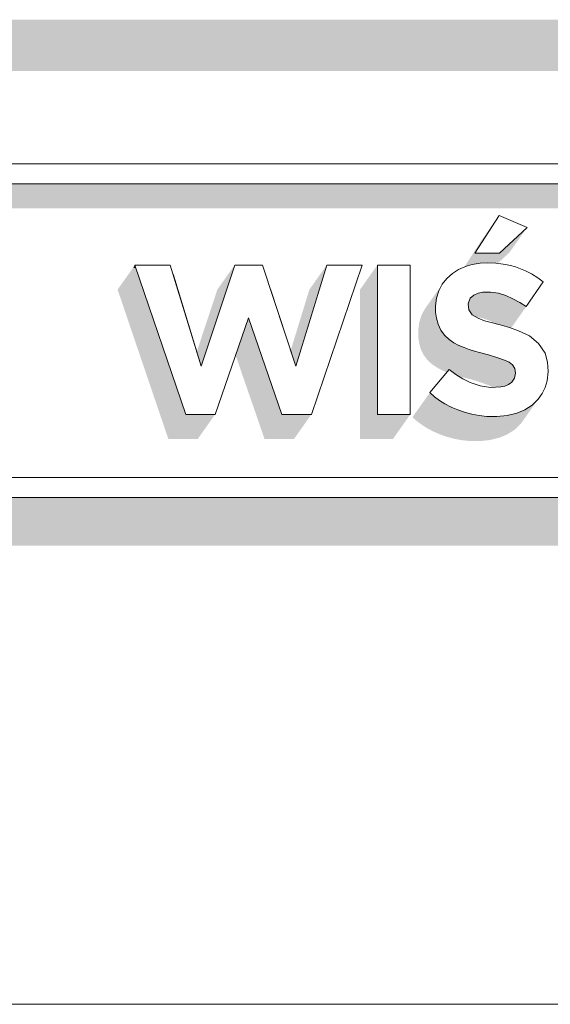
# Model space of a CAD drawing. Header units: millimetres. Extents: x 11 to 55443, y -2 to 19464.
# Tile 46 of 135: x 23448 to 23521, y 10854 to 10990. Entities that reach past the tile are written whole.
import ezdxf

# ---------------------------------------------------------------- set-up
doc = ezdxf.new("R2010")
doc.units = ezdxf.units.MM
doc.header["$MEASUREMENT"] = 0
doc.linetypes.add('Wipeout_Contour', pattern=[1000, 0, -1000])
doc.layers.add('Nowe_A__SCIANY', color=7, linetype='Continuous')
doc.layers.add('Nowe_Drzwi Archicad', color=7, linetype='Continuous')
doc.layers.add('Nowe_A__SCIANY_Nr_pióra__87', color=7, linetype='Continuous', lineweight=13)
doc.layers.add('Nowe_Drzwi Archicad_Nr_pióra__101', color=252, linetype='Continuous', lineweight=5)

# ---------------------------------------------------------------- blocks, each defined once
blk = doc.blocks.new('ElemPrzekroju_3_1', base_point=(7287.15, 10853.98))
at = {"color": 254, "linetype": 'Wipeout_Contour', "lineweight": 0, "ltscale": 203077.739952}
blk.add_wipeout([(20639.99, 10989.98), (20639.99, 10969.98), (23369.99, 10969.98), (23369.99, 10970.08), (23669.99, 10970.08), (23669.99, 10969.98), (23849.99, 10969.98), (23849.99, 10989.98)], dxfattribs=at).dxf.layer = 'Nowe_Drzwi Archicad'
at = {"color": 254, "linetype": 'Wipeout_Contour', "lineweight": 0, "ltscale": 202919.949221}
blk.add_wipeout([(20639.99, 10969.98), (20639.99, 10853.98), (23849.99, 10853.98), (23849.99, 10969.98), (23669.99, 10969.98), (23669.99, 10923.98), (23369.99, 10923.98), (23369.99, 10969.98)], dxfattribs=at).dxf.layer = 'Nowe_Drzwi Archicad'
at = {"color": 254, "linetype": 'Wipeout_Contour', "lineweight": 0, "ltscale": 77719.702161}
blk.add_wipeout([(23667.22, 10967.32), (23369.99, 10970.08), (23372.76, 10967.32)], dxfattribs=at).dxf.layer = 'Nowe_Drzwi Archicad'
at = {"color": 254, "linetype": 'Wipeout_Contour', "lineweight": 0, "ltscale": 77823.972078}
blk.add_wipeout([(23514.01, 10957.73), (23513.92, 10962.94), (23510.58, 10957.73)], dxfattribs=at).dxf.layer = 'Nowe_Drzwi Archicad'
at = {"color": 254, "linetype": 'Wipeout_Contour', "lineweight": 0, "ltscale": 77818.29477}
blk.add_wipeout([(23512.76, 10952.36), (23513.83, 10952.21), (23513.48, 10956.35)], dxfattribs=at).dxf.layer = 'Nowe_Drzwi Archicad'
at = {"color": 254, "linetype": 'Wipeout_Contour', "lineweight": 0, "ltscale": 77776.912074}
blk.add_wipeout([(23501.67, 10935.46), (23501.67, 10956.1), (23497.13, 10956.1)], dxfattribs=at).dxf.layer = 'Nowe_Drzwi Archicad'
at = {"color": 254, "linetype": 'Wipeout_Contour', "lineweight": 0, "ltscale": 77804.496557}
blk.add_wipeout([(23507.48, 10954.93), (23506.72, 10954.25), (23509.96, 10951.51)], dxfattribs=at).dxf.layer = 'Nowe_Drzwi Archicad'
at = {"color": 254, "linetype": 'Wipeout_Contour', "lineweight": 0, "ltscale": 77826.240496}
blk.add_wipeout([(23515.84, 10951.43), (23516.78, 10950.92), (23517.57, 10955.3)], dxfattribs=at).dxf.layer = 'Nowe_Drzwi Archicad'
at = {"color": 254, "linetype": 'Wipeout_Contour', "lineweight": 0, "ltscale": 77807.390119}
blk.add_wipeout([(23512.45, 10943.71), (23513.64, 10943.34), (23514.1, 10947.84)], dxfattribs=at).dxf.layer = 'Nowe_Drzwi Archicad'
at = {"color": 254, "linetype": 'Wipeout_Contour', "lineweight": 0, "ltscale": 77687.728782}
blk.add_wipeout([(23470.67, 10935.46), (23474.72, 10935.46), (23472.82, 10942.12)], dxfattribs=at).dxf.layer = 'Nowe_Drzwi Archicad'
at = {"color": 254, "linetype": 'Wipeout_Contour', "lineweight": 0, "ltscale": 77723.688886}
blk.add_wipeout([(23483.95, 10935.46), (23488.01, 10935.46), (23485.86, 10942.12)], dxfattribs=at).dxf.layer = 'Nowe_Drzwi Archicad'
at = {"color": 254, "linetype": 'Wipeout_Contour', "lineweight": 0, "ltscale": 77779.887297}
blk.add_wipeout([(23505.72, 10937.39), (23507.06, 10941.68), (23505.02, 10937.9)], dxfattribs=at).dxf.layer = 'Nowe_Drzwi Archicad'
at = {"color": 254, "linetype": 'Wipeout_Contour', "lineweight": 0, "ltscale": 77788.327996}
blk.add_wipeout([(23508.23, 10936.08), (23509.96, 10939.86), (23508.94, 10940.38)], dxfattribs=at).dxf.layer = 'Nowe_Drzwi Archicad'
at = {"color": 254, "linetype": 'Wipeout_Contour', "lineweight": 0, "ltscale": 77795.407811}
blk.add_wipeout([(23512.24, 10935.19), (23512.75, 10939.19), (23511.33, 10939.39)], dxfattribs=at).dxf.layer = 'Nowe_Drzwi Archicad'
at = {"color": 254, "linetype": 'Wipeout_Contour', "lineweight": 0, "ltscale": 77799.475919}
blk.add_wipeout([(23514.19, 10939.25), (23513.64, 10935.17), (23515.03, 10935.32)], dxfattribs=at).dxf.layer = 'Nowe_Drzwi Archicad'
at = {"color": 254, "linetype": 'Wipeout_Contour', "lineweight": 0, "ltscale": 77937.52671}
blk.add_wipeout([(23667.22, 10926.75), (23372.76, 10926.75), (23669.99, 10923.98)], dxfattribs=at).dxf.layer = 'Nowe_Drzwi Archicad'
at = {"color": 254, "linetype": 'Wipeout_Contour', "lineweight": 0, "ltscale": 77989.783528}
blk.add_wipeout([(23669.99, 10970.08), (23369.99, 10970.08), (23667.22, 10967.32)], dxfattribs=at).dxf.layer = 'Nowe_Drzwi Archicad'
at = {"color": 254, "linetype": 'Wipeout_Contour', "lineweight": 0, "ltscale": 77833.149012}
blk.add_wipeout([(23513.92, 10962.94), (23514.01, 10957.73), (23517.79, 10961.26)], dxfattribs=at).dxf.layer = 'Nowe_Drzwi Archicad'
at = {"color": 254, "linetype": 'Wipeout_Contour', "lineweight": 0, "ltscale": 77815.437753}
blk.add_wipeout([(23511.68, 10952.35), (23512.76, 10952.36), (23512.39, 10956.4)], dxfattribs=at).dxf.layer = 'Nowe_Drzwi Archicad'
at = {"color": 254, "linetype": 'Wipeout_Contour', "lineweight": 0, "ltscale": 77693.634008}
blk.add_wipeout([(23463.66, 10956.1), (23472.82, 10942.12), (23468.53, 10956.1)], dxfattribs=at).dxf.layer = 'Nowe_Drzwi Archicad'
at = {"color": 254, "linetype": 'Wipeout_Contour', "lineweight": 0, "ltscale": 77764.566891}
blk.add_wipeout([(23497.13, 10935.46), (23501.67, 10935.46), (23497.13, 10956.1)], dxfattribs=at).dxf.layer = 'Nowe_Drzwi Archicad'
at = {"color": 254, "linetype": 'Wipeout_Contour', "lineweight": 0, "ltscale": 77827.823319}
blk.add_wipeout([(23515.84, 10951.43), (23516.89, 10955.59), (23516.2, 10955.83)], dxfattribs=at).dxf.layer = 'Nowe_Drzwi Archicad'
at = {"color": 254, "linetype": 'Wipeout_Contour', "lineweight": 0, "ltscale": 77809.489577}
blk.add_wipeout([(23512.45, 10943.71), (23514.1, 10947.84), (23512.82, 10948.17)], dxfattribs=at).dxf.layer = 'Nowe_Drzwi Archicad'
at = {"color": 254, "linetype": 'Wipeout_Contour', "lineweight": 0, "ltscale": 77779.22394}
blk.add_wipeout([(23507.06, 10941.68), (23504.37, 10938.47), (23505.02, 10937.9)], dxfattribs=at).dxf.layer = 'Nowe_Drzwi Archicad'
at = {"color": 254, "linetype": 'Wipeout_Contour', "lineweight": 0, "ltscale": 77790.006802}
blk.add_wipeout([(23510.17, 10935.49), (23511.2, 10935.3), (23511.33, 10939.39)], dxfattribs=at).dxf.layer = 'Nowe_Drzwi Archicad'
at = {"color": 254, "linetype": 'Wipeout_Contour', "lineweight": 0, "ltscale": 77799.237437}
blk.add_wipeout([(23514.19, 10939.25), (23512.75, 10939.19), (23513.64, 10935.17)], dxfattribs=at).dxf.layer = 'Nowe_Drzwi Archicad'
at = {"color": 254, "linetype": 'Wipeout_Contour', "lineweight": 0, "ltscale": 77667.266706}
blk.add_wipeout([(23372.76, 10926.75), (23369.99, 10923.98), (23669.99, 10923.98)], dxfattribs=at).dxf.layer = 'Nowe_Drzwi Archicad'
at = {"layer": 'Nowe_Drzwi Archicad', "linetype": 'Continuous', "lineweight": 0, "true_color": 0x000000}
blk.add_hatch(color=18, dxfattribs=at).paths.add_polyline_path([(23849.99, 10989.98), (20639.99, 10989.98), (20639.99, 10982.91), (23714.99, 10982.91), (23714.99, 10969.98), (23849.99, 10969.98)])
at = {"layer": 'Nowe_Drzwi Archicad_Nr_pióra__101', "color": 252, "linetype": 'Continuous', "lineweight": 5}
for p, q in [((23669.99, 10970.08), (23369.99, 10970.08)), ((23369.99, 10923.98), (23669.99, 10923.98))]:
    blk.add_line(p, q, dxfattribs=at)
at = {"color": 254, "linetype": 'Wipeout_Contour', "lineweight": 0, "ltscale": 77819.46105}
blk.add_wipeout([(23512.76, 10952.36), (23513.48, 10956.35), (23512.39, 10956.4)], dxfattribs=at).dxf.layer = 'Nowe_Drzwi Archicad'
at = {"color": 254, "linetype": 'Wipeout_Contour', "lineweight": 0, "ltscale": 77701.657198}
blk.add_wipeout([(23472.82, 10942.12), (23474.72, 10935.46), (23479.34, 10948.82)], dxfattribs=at).dxf.layer = 'Nowe_Drzwi Archicad'
at = {"color": 254, "linetype": 'Wipeout_Contour', "lineweight": 0, "ltscale": 77804.43909}
blk.add_wipeout([(23511.25, 10944.01), (23512.45, 10943.71), (23512.82, 10948.17)], dxfattribs=at).dxf.layer = 'Nowe_Drzwi Archicad'
at = {"color": 254, "linetype": 'Wipeout_Contour', "lineweight": 0, "ltscale": 77782.984238}
blk.add_wipeout([(23506.45, 10936.93), (23507.32, 10936.47), (23508.94, 10940.38)], dxfattribs=at).dxf.layer = 'Nowe_Drzwi Archicad'
at = {"color": 254, "linetype": 'Wipeout_Contour', "lineweight": 0, "ltscale": 77795.575503}
blk.add_wipeout([(23512.75, 10939.19), (23512.24, 10935.19), (23513.64, 10935.17)], dxfattribs=at).dxf.layer = 'Nowe_Drzwi Archicad'
at = {"color": 254, "linetype": 'Wipeout_Contour', "lineweight": 0, "ltscale": 77820.894938}
blk.add_wipeout([(23514.83, 10956.18), (23513.83, 10952.21), (23514.86, 10951.88)], dxfattribs=at).dxf.layer = 'Nowe_Drzwi Archicad'
at = {"color": 254, "linetype": 'Wipeout_Contour', "lineweight": 0, "ltscale": 77686.352313}
blk.add_wipeout([(23463.66, 10956.1), (23470.67, 10935.46), (23472.82, 10942.12)], dxfattribs=at).dxf.layer = 'Nowe_Drzwi Archicad'
at = {"color": 254, "linetype": 'Wipeout_Contour', "lineweight": 0, "ltscale": 77721.466984}
blk.add_wipeout([(23479.34, 10948.82), (23483.95, 10935.46), (23485.86, 10942.12)], dxfattribs=at).dxf.layer = 'Nowe_Drzwi Archicad'
at = {"color": 254, "linetype": 'Wipeout_Contour', "lineweight": 0, "ltscale": 77804.689694}
blk.add_wipeout([(23511.03, 10948.76), (23510.52, 10944.21), (23511.9, 10948.41)], dxfattribs=at).dxf.layer = 'Nowe_Drzwi Archicad'
at = {"color": 254, "linetype": 'Wipeout_Contour', "lineweight": 0, "ltscale": 77784.036071}
blk.add_wipeout([(23507.32, 10936.47), (23508.23, 10936.08), (23508.94, 10940.38)], dxfattribs=at).dxf.layer = 'Nowe_Drzwi Archicad'
at = {"color": 254, "linetype": 'Wipeout_Contour', "lineweight": 0, "ltscale": 77802.40331}
blk.add_wipeout([(23514.73, 10939.37), (23514.19, 10939.25), (23515.03, 10935.32)], dxfattribs=at).dxf.layer = 'Nowe_Drzwi Archicad'
at = {"color": 254, "linetype": 'Wipeout_Contour', "lineweight": 0, "ltscale": 77823.076867}
blk.add_wipeout([(23514.15, 10956.28), (23513.83, 10952.21), (23514.83, 10956.18)], dxfattribs=at).dxf.layer = 'Nowe_Drzwi Archicad'
at = {"color": 254, "linetype": 'Wipeout_Contour', "lineweight": 0, "ltscale": 77712.44928}
blk.add_wipeout([(23477.43, 10956.1), (23472.82, 10942.12), (23479.34, 10948.82)], dxfattribs=at).dxf.layer = 'Nowe_Drzwi Archicad'
at = {"color": 254, "linetype": 'Wipeout_Contour', "lineweight": 0, "ltscale": 77742.780441}
blk.add_wipeout([(23488.01, 10935.46), (23495.01, 10956.1), (23485.86, 10942.12)], dxfattribs=at).dxf.layer = 'Nowe_Drzwi Archicad'
at = {"color": 254, "linetype": 'Wipeout_Contour', "lineweight": 0, "ltscale": 77802.371471}
blk.add_wipeout([(23511.25, 10944.01), (23511.9, 10948.41), (23510.52, 10944.21)], dxfattribs=at).dxf.layer = 'Nowe_Drzwi Archicad'
at = {"color": 254, "linetype": 'Wipeout_Contour', "lineweight": 0, "ltscale": 77785.550632}
blk.add_wipeout([(23508.94, 10940.38), (23507.97, 10940.98), (23506.45, 10936.93)], dxfattribs=at).dxf.layer = 'Nowe_Drzwi Archicad'
at = {"color": 254, "linetype": 'Wipeout_Contour', "lineweight": 0, "ltscale": 77802.925614}
blk.add_wipeout([(23514.73, 10939.37), (23515.03, 10935.32), (23516.39, 10935.65)], dxfattribs=at).dxf.layer = 'Nowe_Drzwi Archicad'
at = {"color": 254, "linetype": 'Wipeout_Contour', "lineweight": 0, "ltscale": 77821.744666}
blk.add_wipeout([(23514.15, 10956.28), (23513.48, 10956.35), (23513.83, 10952.21)], dxfattribs=at).dxf.layer = 'Nowe_Drzwi Archicad'
at = {"color": 254, "linetype": 'Wipeout_Contour', "lineweight": 0, "ltscale": 77704.184242}
blk.add_wipeout([(23468.9, 10954.88), (23472.82, 10942.12), (23476.64, 10953.7)], dxfattribs=at).dxf.layer = 'Nowe_Drzwi Archicad'
at = {"color": 254, "linetype": 'Wipeout_Contour', "lineweight": 0, "ltscale": 77728.105783}
blk.add_wipeout([(23479.34, 10948.82), (23485.86, 10942.12), (23481.25, 10956.1)], dxfattribs=at).dxf.layer = 'Nowe_Drzwi Archicad'
at = {"color": 254, "linetype": 'Wipeout_Contour', "lineweight": 0, "ltscale": 77825.92861}
blk.add_wipeout([(23514.86, 10951.88), (23516.2, 10955.83), (23515.49, 10956.03)], dxfattribs=at).dxf.layer = 'Nowe_Drzwi Archicad'
at = {"color": 254, "linetype": 'Wipeout_Contour', "lineweight": 0, "ltscale": 77806.610244}
blk.add_wipeout([(23511.9, 10948.41), (23511.25, 10944.01), (23512.82, 10948.17)], dxfattribs=at).dxf.layer = 'Nowe_Drzwi Archicad'
at = {"color": 254, "linetype": 'Wipeout_Contour', "lineweight": 0, "ltscale": 77781.319711}
blk.add_wipeout([(23506.45, 10936.93), (23507.97, 10940.98), (23505.72, 10937.39)], dxfattribs=at).dxf.layer = 'Nowe_Drzwi Archicad'
at = {"color": 254, "linetype": 'Wipeout_Contour', "lineweight": 0, "ltscale": 77787.400216}
blk.add_wipeout([(23509.16, 10935.76), (23510.17, 10935.49), (23509.96, 10939.86)], dxfattribs=at).dxf.layer = 'Nowe_Drzwi Archicad'
at = {"color": 254, "linetype": 'Wipeout_Contour', "lineweight": 0, "ltscale": 77805.164043}
blk.add_wipeout([(23515.24, 10939.59), (23514.73, 10939.37), (23516.39, 10935.65)], dxfattribs=at).dxf.layer = 'Nowe_Drzwi Archicad'
at = {"color": 254, "linetype": 'Wipeout_Contour', "lineweight": 0, "ltscale": 77825.225008}
blk.add_wipeout([(23514.86, 10951.88), (23515.49, 10956.03), (23514.83, 10956.18)], dxfattribs=at).dxf.layer = 'Nowe_Drzwi Archicad'
at = {"color": 254, "linetype": 'Wipeout_Contour', "lineweight": 0, "ltscale": 77726.404074}
blk.add_wipeout([(23479.34, 10948.82), (23481.25, 10956.1), (23477.43, 10956.1)], dxfattribs=at).dxf.layer = 'Nowe_Drzwi Archicad'
at = {"color": 254, "linetype": 'Wipeout_Contour', "lineweight": 0, "ltscale": 77753.503383}
blk.add_wipeout([(23485.86, 10942.12), (23495.01, 10956.1), (23490.14, 10956.1)], dxfattribs=at).dxf.layer = 'Nowe_Drzwi Archicad'
at = {"color": 254, "linetype": 'Wipeout_Contour', "lineweight": 0, "ltscale": 77828.049372}
blk.add_wipeout([(23516.78, 10950.92), (23517.68, 10950.35), (23518.43, 10954.86)], dxfattribs=at).dxf.layer = 'Nowe_Drzwi Archicad'
at = {"color": 254, "linetype": 'Wipeout_Contour', "lineweight": 0, "ltscale": 77800.560279}
blk.add_wipeout([(23509.81, 10944.44), (23510.52, 10944.21), (23511.03, 10948.76)], dxfattribs=at).dxf.layer = 'Nowe_Drzwi Archicad'
at = {"color": 254, "linetype": 'Wipeout_Contour', "lineweight": 0, "ltscale": 77783.93856}
blk.add_wipeout([(23507.06, 10941.68), (23505.72, 10937.39), (23507.97, 10940.98)], dxfattribs=at).dxf.layer = 'Nowe_Drzwi Archicad'
at = {"color": 254, "linetype": 'Wipeout_Contour', "lineweight": 0, "ltscale": 77791.826827}
blk.add_wipeout([(23509.96, 10939.86), (23510.17, 10935.49), (23511.33, 10939.39)], dxfattribs=at).dxf.layer = 'Nowe_Drzwi Archicad'
at = {"color": 254, "linetype": 'Wipeout_Contour', "lineweight": 0, "ltscale": 77806.17433}
blk.add_wipeout([(23515.24, 10939.59), (23516.39, 10935.65), (23515.69, 10939.9)], dxfattribs=at).dxf.layer = 'Nowe_Drzwi Archicad'
at = {"color": 254, "linetype": 'Wipeout_Contour', "lineweight": 0, "ltscale": 77832.129269}
blk.add_wipeout([(23519.26, 10954.35), (23518.43, 10954.86), (23517.68, 10950.35)], dxfattribs=at).dxf.layer = 'Nowe_Drzwi Archicad'
at = {"color": 254, "linetype": 'Wipeout_Contour', "lineweight": 0, "ltscale": 77737.525001}
blk.add_wipeout([(23485.86, 10942.12), (23488.83, 10951.82), (23482.33, 10952.82)], dxfattribs=at).dxf.layer = 'Nowe_Drzwi Archicad'
at = {"color": 254, "linetype": 'Wipeout_Contour', "lineweight": 0, "ltscale": 77795.567827}
blk.add_wipeout([(23509.76, 10949.92), (23506.41, 10946.4), (23507.06, 10945.8)], dxfattribs=at).dxf.layer = 'Nowe_Drzwi Archicad'
at = {"color": 254, "linetype": 'Wipeout_Contour', "lineweight": 0, "ltscale": 77786.127424}
blk.add_wipeout([(23509.96, 10939.86), (23508.23, 10936.08), (23509.16, 10935.76)], dxfattribs=at).dxf.layer = 'Nowe_Drzwi Archicad'
at = {"color": 254, "linetype": 'Wipeout_Contour', "lineweight": 0, "ltscale": 77806.405254}
blk.add_wipeout([(23515.69, 10939.9), (23516.39, 10935.65), (23517.49, 10936.11)], dxfattribs=at).dxf.layer = 'Nowe_Drzwi Archicad'
at = {"color": 254, "linetype": 'Wipeout_Contour', "lineweight": 0, "ltscale": 77792.440547}
blk.add_wipeout([(23511.2, 10935.3), (23512.24, 10935.19), (23511.33, 10939.39)], dxfattribs=at).dxf.layer = 'Nowe_Drzwi Archicad'
at = {"color": 254, "linetype": 'Wipeout_Contour', "lineweight": 0, "ltscale": 77828.595825}
blk.add_wipeout([(23516.89, 10955.59), (23515.84, 10951.43), (23517.57, 10955.3)], dxfattribs=at).dxf.layer = 'Nowe_Drzwi Archicad'
at = {"color": 254, "linetype": 'Wipeout_Contour', "lineweight": 0, "ltscale": 77799.672484}
blk.add_wipeout([(23509.1, 10944.69), (23509.81, 10944.44), (23511.03, 10948.76)], dxfattribs=at).dxf.layer = 'Nowe_Drzwi Archicad'
at = {"color": 254, "linetype": 'Wipeout_Contour', "lineweight": 0, "ltscale": 77808.573386}
blk.add_wipeout([(23517.49, 10936.11), (23518.49, 10936.76), (23515.69, 10939.9)], dxfattribs=at).dxf.layer = 'Nowe_Drzwi Archicad'
at = {"color": 254, "linetype": 'Wipeout_Contour', "lineweight": 0, "ltscale": 77832.938952}
blk.add_wipeout([(23517.68, 10950.35), (23520.04, 10953.77), (23519.26, 10954.35)], dxfattribs=at).dxf.layer = 'Nowe_Drzwi Archicad'
at = {"color": 254, "linetype": 'Wipeout_Contour', "lineweight": 0, "ltscale": 77797.184954}
blk.add_wipeout([(23507.7, 10945.37), (23508.38, 10945), (23510.21, 10949.23)], dxfattribs=at).dxf.layer = 'Nowe_Drzwi Archicad'
at = {"color": 254, "linetype": 'Wipeout_Contour', "lineweight": 0, "ltscale": 77809.876198}
blk.add_wipeout([(23516.08, 10940.48), (23515.69, 10939.9), (23518.49, 10936.76)], dxfattribs=at).dxf.layer = 'Nowe_Drzwi Archicad'
at = {"color": 254, "linetype": 'Wipeout_Contour', "lineweight": 0, "ltscale": 77830.4241}
blk.add_wipeout([(23518.43, 10954.86), (23517.57, 10955.3), (23516.78, 10950.92)], dxfattribs=at).dxf.layer = 'Nowe_Drzwi Archicad'
at = {"color": 254, "linetype": 'Wipeout_Contour', "lineweight": 0, "ltscale": 77798.048252}
blk.add_wipeout([(23508.38, 10945), (23509.1, 10944.69), (23510.21, 10949.23)], dxfattribs=at).dxf.layer = 'Nowe_Drzwi Archicad'
at = {"color": 254, "linetype": 'Wipeout_Contour', "lineweight": 0, "ltscale": 77811.417738}
blk.add_wipeout([(23518.49, 10936.76), (23519.35, 10937.59), (23516.08, 10940.48)], dxfattribs=at).dxf.layer = 'Nowe_Drzwi Archicad'
at = {"color": 254, "linetype": 'Wipeout_Contour', "lineweight": 0, "ltscale": 77823.710136}
blk.add_wipeout([(23514.86, 10951.88), (23515.84, 10951.43), (23516.2, 10955.83)], dxfattribs=at).dxf.layer = 'Nowe_Drzwi Archicad'
at = {"color": 254, "linetype": 'Wipeout_Contour', "lineweight": 0, "ltscale": 77800.33347}
blk.add_wipeout([(23510.21, 10949.23), (23509.76, 10949.92), (23507.7, 10945.37)], dxfattribs=at).dxf.layer = 'Nowe_Drzwi Archicad'
at = {"color": 254, "linetype": 'Wipeout_Contour', "lineweight": 0, "ltscale": 77813.258351}
blk.add_wipeout([(23516.08, 10940.48), (23519.35, 10937.59), (23519.88, 10938.36)], dxfattribs=at).dxf.layer = 'Nowe_Drzwi Archicad'
at = {"color": 254, "linetype": 'Wipeout_Contour', "lineweight": 0, "ltscale": 77797.425718}
blk.add_wipeout([(23505.29, 10951.5), (23505.17, 10950.44), (23509.67, 10950.73)], dxfattribs=at).dxf.layer = 'Nowe_Drzwi Archicad'
at = {"color": 254, "linetype": 'Wipeout_Contour', "lineweight": 0, "ltscale": 77815.17763}
blk.add_wipeout([(23519.88, 10938.36), (23520.29, 10939.2), (23516.22, 10941.14)], dxfattribs=at).dxf.layer = 'Nowe_Drzwi Archicad'
at = {"color": 254, "linetype": 'Wipeout_Contour', "lineweight": 0, "ltscale": 77798.715917}
blk.add_wipeout([(23505.6, 10952.51), (23505.29, 10951.5), (23509.67, 10950.73)], dxfattribs=at).dxf.layer = 'Nowe_Drzwi Archicad'
at = {"color": 254, "linetype": 'Wipeout_Contour', "lineweight": 0, "ltscale": 77795.268264}
blk.add_wipeout([(23505.29, 10948.74), (23505.51, 10947.91), (23509.76, 10949.92)], dxfattribs=at).dxf.layer = 'Nowe_Drzwi Archicad'
at = {"color": 254, "linetype": 'Wipeout_Contour', "lineweight": 0, "ltscale": 77812.875157}
blk.add_wipeout([(23516.08, 10940.48), (23519.88, 10938.36), (23516.22, 10941.14)], dxfattribs=at).dxf.layer = 'Nowe_Drzwi Archicad'
at = {"color": 254, "linetype": 'Wipeout_Contour', "lineweight": 0, "ltscale": 77800.30927}
blk.add_wipeout([(23506.09, 10953.44), (23505.6, 10952.51), (23509.67, 10950.73)], dxfattribs=at).dxf.layer = 'Nowe_Drzwi Archicad'
at = {"color": 254, "linetype": 'Wipeout_Contour', "lineweight": 0, "ltscale": 77795.137377}
blk.add_wipeout([(23506.41, 10946.4), (23509.76, 10949.92), (23505.89, 10947.11)], dxfattribs=at).dxf.layer = 'Nowe_Drzwi Archicad'
at = {"color": 254, "linetype": 'Wipeout_Contour', "lineweight": 0, "ltscale": 77816.555301}
blk.add_wipeout([(23520.29, 10939.2), (23520.55, 10940.11), (23516.22, 10941.14)], dxfattribs=at).dxf.layer = 'Nowe_Drzwi Archicad'
at = {"color": 254, "linetype": 'Wipeout_Contour', "lineweight": 0, "ltscale": 77802.055968}
blk.add_wipeout([(23506.09, 10953.44), (23509.67, 10950.73), (23506.72, 10954.25)], dxfattribs=at).dxf.layer = 'Nowe_Drzwi Archicad'
at = {"color": 254, "linetype": 'Wipeout_Contour', "lineweight": 0, "ltscale": 77795.034118}
blk.add_wipeout([(23505.89, 10947.11), (23509.76, 10949.92), (23505.51, 10947.91)], dxfattribs=at).dxf.layer = 'Nowe_Drzwi Archicad'
at = {"color": 254, "linetype": 'Wipeout_Contour', "lineweight": 0, "ltscale": 77820.003743}
blk.add_wipeout([(23516.1, 10941.82), (23520.28, 10943.9), (23519.36, 10945.25)], dxfattribs=at).dxf.layer = 'Nowe_Drzwi Archicad'
at = {"color": 254, "linetype": 'Wipeout_Contour', "lineweight": 0, "ltscale": 77795.819365}
blk.add_wipeout([(23505.17, 10949.59), (23505.29, 10948.74), (23509.76, 10949.92)], dxfattribs=at).dxf.layer = 'Nowe_Drzwi Archicad'
at = {"color": 254, "linetype": 'Wipeout_Contour', "lineweight": 0, "ltscale": 77819.266619}
blk.add_wipeout([(23516.1, 10941.82), (23519.36, 10945.25), (23518.11, 10946.31)], dxfattribs=at).dxf.layer = 'Nowe_Drzwi Archicad'
at = {"color": 254, "linetype": 'Wipeout_Contour', "lineweight": 0, "ltscale": 77799.585338}
blk.add_wipeout([(23505.17, 10949.59), (23509.76, 10949.92), (23509.67, 10950.73)], dxfattribs=at).dxf.layer = 'Nowe_Drzwi Archicad'
at = {"color": 254, "linetype": 'Wipeout_Contour', "lineweight": 0, "ltscale": 77814.917299}
blk.add_wipeout([(23518.11, 10946.31), (23515.77, 10942.29), (23516.1, 10941.82)], dxfattribs=at).dxf.layer = 'Nowe_Drzwi Archicad'
at = {"color": 254, "linetype": 'Wipeout_Contour', "lineweight": 0, "ltscale": 77796.731468}
blk.add_wipeout([(23505.17, 10950.44), (23505.17, 10949.59), (23509.67, 10950.73)], dxfattribs=at).dxf.layer = 'Nowe_Drzwi Archicad'
at = {"color": 254, "linetype": 'Wipeout_Contour', "lineweight": 0, "ltscale": 77817.691685}
blk.add_wipeout([(23515.77, 10942.29), (23518.11, 10946.31), (23516.63, 10947)], dxfattribs=at).dxf.layer = 'Nowe_Drzwi Archicad'
at = {"color": 254, "linetype": 'Wipeout_Contour', "lineweight": 0, "ltscale": 77803.852368}
blk.add_wipeout([(23509.67, 10950.73), (23509.96, 10951.51), (23506.72, 10954.25)], dxfattribs=at).dxf.layer = 'Nowe_Drzwi Archicad'
at = {"color": 254, "linetype": 'Wipeout_Contour', "lineweight": 0, "ltscale": 77796.242369}
blk.add_wipeout([(23509.76, 10949.92), (23507.06, 10945.8), (23507.7, 10945.37)], dxfattribs=at).dxf.layer = 'Nowe_Drzwi Archicad'
at = {"color": 254, "linetype": 'Wipeout_Contour', "lineweight": 0, "ltscale": 77813.332225}
blk.add_wipeout([(23515.77, 10942.29), (23516.63, 10947), (23515.33, 10942.66)], dxfattribs=at).dxf.layer = 'Nowe_Drzwi Archicad'
at = {"color": 254, "linetype": 'Wipeout_Contour', "lineweight": 0, "ltscale": 77806.407689}
blk.add_wipeout([(23508.34, 10955.48), (23507.48, 10954.93), (23509.96, 10951.51)], dxfattribs=at).dxf.layer = 'Nowe_Drzwi Archicad'
at = {"color": 254, "linetype": 'Wipeout_Contour', "lineweight": 0, "ltscale": 77802.220929}
blk.add_wipeout([(23510.21, 10949.23), (23509.1, 10944.69), (23511.03, 10948.76)], dxfattribs=at).dxf.layer = 'Nowe_Drzwi Archicad'
at = {"color": 254, "linetype": 'Wipeout_Contour', "lineweight": 0, "ltscale": 77819.82693}
blk.add_wipeout([(23520.61, 10942.66), (23520.28, 10943.9), (23516.1, 10941.82)], dxfattribs=at).dxf.layer = 'Nowe_Drzwi Archicad'
at = {"color": 254, "linetype": 'Wipeout_Contour', "lineweight": 0, "ltscale": 77808.094033}
blk.add_wipeout([(23508.34, 10955.48), (23509.96, 10951.51), (23508.95, 10955.76)], dxfattribs=at).dxf.layer = 'Nowe_Drzwi Archicad'
at = {"color": 254, "linetype": 'Wipeout_Contour', "lineweight": 0, "ltscale": 77815.817391}
blk.add_wipeout([(23516.1, 10941.82), (23516.22, 10941.14), (23520.61, 10942.66)], dxfattribs=at).dxf.layer = 'Nowe_Drzwi Archicad'
at = {"color": 254, "linetype": 'Wipeout_Contour', "lineweight": 0, "ltscale": 77807.897559}
blk.add_wipeout([(23509.96, 10951.51), (23510.45, 10951.95), (23508.95, 10955.76)], dxfattribs=at).dxf.layer = 'Nowe_Drzwi Archicad'
at = {"color": 254, "linetype": 'Wipeout_Contour', "lineweight": 0, "ltscale": 77812.767316}
blk.add_wipeout([(23514.81, 10942.92), (23515.33, 10942.66), (23516.63, 10947)], dxfattribs=at).dxf.layer = 'Nowe_Drzwi Archicad'
at = {"color": 254, "linetype": 'Wipeout_Contour', "lineweight": 0, "ltscale": 77817.971473}
blk.add_wipeout([(23516.22, 10941.14), (23520.55, 10940.11), (23520.7, 10941.38)], dxfattribs=at).dxf.layer = 'Nowe_Drzwi Archicad'
at = {"color": 254, "linetype": 'Wipeout_Contour', "lineweight": 0, "ltscale": 77809.90823}
blk.add_wipeout([(23510.45, 10951.95), (23511.04, 10952.23), (23509.58, 10956)], dxfattribs=at).dxf.layer = 'Nowe_Drzwi Archicad'
at = {"color": 254, "linetype": 'Wipeout_Contour', "lineweight": 0, "ltscale": 77810.228827}
blk.add_wipeout([(23515.37, 10947.45), (23513.64, 10943.34), (23514.81, 10942.92)], dxfattribs=at).dxf.layer = 'Nowe_Drzwi Archicad'
at = {"color": 254, "linetype": 'Wipeout_Contour', "lineweight": 0, "ltscale": 77818.81625}
blk.add_wipeout([(23520.61, 10942.66), (23516.22, 10941.14), (23520.7, 10941.38)], dxfattribs=at).dxf.layer = 'Nowe_Drzwi Archicad'
at = {"color": 254, "linetype": 'Wipeout_Contour', "lineweight": 0, "ltscale": 77810.030569}
blk.add_wipeout([(23508.95, 10955.76), (23510.45, 10951.95), (23509.58, 10956)], dxfattribs=at).dxf.layer = 'Nowe_Drzwi Archicad'
at = {"color": 254, "linetype": 'Wipeout_Contour', "lineweight": 0, "ltscale": 77815.157493}
blk.add_wipeout([(23514.81, 10942.92), (23516.63, 10947), (23515.37, 10947.45)], dxfattribs=at).dxf.layer = 'Nowe_Drzwi Archicad'
at = {"color": 254, "linetype": 'Wipeout_Contour', "lineweight": 0, "ltscale": 77812.000654}
blk.add_wipeout([(23509.58, 10956), (23511.04, 10952.23), (23510.23, 10956.17)], dxfattribs=at).dxf.layer = 'Nowe_Drzwi Archicad'
at = {"color": 254, "linetype": 'Wipeout_Contour', "lineweight": 0, "ltscale": 77812.377515}
blk.add_wipeout([(23514.1, 10947.84), (23513.64, 10943.34), (23515.37, 10947.45)], dxfattribs=at).dxf.layer = 'Nowe_Drzwi Archicad'
at = {"color": 254, "linetype": 'Wipeout_Contour', "lineweight": 0, "ltscale": 77813.421242}
blk.add_wipeout([(23510.23, 10956.17), (23511.04, 10952.23), (23511.3, 10956.34)], dxfattribs=at).dxf.layer = 'Nowe_Drzwi Archicad'
at = {"color": 254, "linetype": 'Wipeout_Contour', "lineweight": 0, "ltscale": 77813.049418}
blk.add_wipeout([(23511.04, 10952.23), (23511.68, 10952.35), (23511.3, 10956.34)], dxfattribs=at).dxf.layer = 'Nowe_Drzwi Archicad'
at = {"color": 254, "linetype": 'Wipeout_Contour', "lineweight": 0, "ltscale": 77816.488281}
blk.add_wipeout([(23511.3, 10956.34), (23511.68, 10952.35), (23512.39, 10956.4)], dxfattribs=at).dxf.layer = 'Nowe_Drzwi Archicad'
at = {"color": 254, "linetype": 'Wipeout_Contour', "lineweight": 0, "ltscale": 3293498.589918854}
blk.add_wipeout([(23372.76, 10967.32), (23372.76, 10926.75), (23651.98, 10926.75), (23587.62, 10936.64), (23587.21, 10935.46), (23583.16, 10935.46), (23582.49, 10937.43), (23573.33, 10938.84), (23572.72, 10938.19), (23572.1, 10937.63), (23571.43, 10937.12), (23570.73, 10936.66), (23569.85, 10936.2), (23568.94, 10935.81), (23567.99, 10935.5), (23565.93, 10935.15), (23563.84, 10935.15), (23561.78, 10935.5), (23560.84, 10935.81), (23559.92, 10936.2), (23559.05, 10936.67), (23558.34, 10937.12), (23557.67, 10937.63), (23557.05, 10938.19), (23556.44, 10938.84), (23555.88, 10939.54), (23555.39, 10940.29), (23555.16, 10940.7), (23554.95, 10941.13), (23554.75, 10941.56), (23554.72, 10941.7), (23550.81, 10942.3), (23550.81, 10935.46), (23546.27, 10935.46), (23546.27, 10942.99), (23542.08, 10943.64), (23542.08, 10935.46), (23538.2, 10935.46), (23530.63, 10945.4), (23528.2, 10945.77), (23528.2, 10935.46), (23523.71, 10935.46), (23523.71, 10946.46), (23513.13, 10948.09), (23514.1, 10947.84), (23515.37, 10947.45), (23516.63, 10947), (23518.11, 10946.31), (23519.36, 10945.25), (23520.28, 10943.9), (23520.61, 10942.66), (23520.7, 10941.38), (23520.55, 10940.11), (23520.29, 10939.2), (23519.88, 10938.36), (23519.35, 10937.59), (23518.49, 10936.76), (23517.49, 10936.11), (23516.39, 10935.65), (23515.03, 10935.32), (23513.64, 10935.17), (23512.24, 10935.19), (23511.2, 10935.3), (23510.17, 10935.49), (23509.16, 10935.76), (23508.23, 10936.08), (23507.32, 10936.47), (23506.45, 10936.93), (23505.72, 10937.39), (23505.02, 10937.9), (23504.37, 10938.47), (23507.06, 10941.68), (23507.97, 10940.98), (23508.94, 10940.38), (23509.96, 10939.86), (23511.33, 10939.39), (23512.75, 10939.19), (23514.19, 10939.25), (23514.73, 10939.37), (23515.24, 10939.59), (23515.69, 10939.9), (23516.08, 10940.48), (23516.22, 10941.14), (23516.1, 10941.82), (23515.77, 10942.29), (23515.33, 10942.66), (23514.81, 10942.92), (23513.64, 10943.34), (23512.45, 10943.71), (23511.25, 10944.01), (23510.52, 10944.21), (23509.81, 10944.44), (23509.1, 10944.69), (23508.38, 10945), (23507.7, 10945.37), (23507.06, 10945.8), (23506.41, 10946.4), (23505.89, 10947.11), (23505.51, 10947.91), (23505.29, 10948.74), (23505.21, 10949.3), (23501.67, 10949.85), (23501.67, 10935.46), (23497.13, 10935.46), (23497.13, 10950.55), (23493.33, 10951.13), (23488.01, 10935.46), (23483.95, 10935.46), (23479.34, 10948.82), (23474.72, 10935.46), (23470.67, 10935.46), (23463.81, 10955.67), (23444.07, 10958.7), (23425.9, 10931.17), (23416.48, 10940.59), (23407.04, 10931.17), (23386.85, 10961.75), (23407.9, 10961.75), (23403.49, 10957.34), (23396.05, 10957.34), (23401.95, 10948.39), (23416.47, 10962.89), (23430.98, 10948.39), (23436.89, 10957.34), (23429.45, 10957.34), (23425.18, 10961.6), (23388, 10967.32)], dxfattribs=at).dxf.layer = 'Nowe_Drzwi Archicad'
at = {"layer": 'Nowe_Drzwi Archicad', "linetype": 'Continuous', "lineweight": 0, "true_color": 0x000000}
for points in [[(23365.29, 10917.34), (23665.29, 10917.34), (23669.99, 10923.98), (23369.99, 10923.98), (23369.99, 10969.98), (23369.92, 10969.98), (23365.29, 10963.44)], [(23667.22, 10967.32), (23388, 10967.32), (23410.13, 10963.92), (23664.82, 10963.92), (23664.82, 10926.75), (23667.22, 10926.75)], [(23509.14, 10955.83), (23509.58, 10956), (23510.23, 10956.17), (23511.3, 10956.34), (23512.39, 10956.4), (23513.48, 10956.35), (23513.74, 10956.32), (23515.39, 10957.86), (23517.79, 10961.26), (23514.01, 10957.73), (23510.58, 10957.73), (23513.92, 10962.94), (23511.52, 10959.54)], [(23461.26, 10952.7), (23468.27, 10932.06), (23472.32, 10932.06), (23474.72, 10935.46), (23470.67, 10935.46), (23463.81, 10955.67), (23463.4, 10955.73)], [(23463.66, 10956.1), (23463.4, 10955.73), (23463.81, 10955.67)], [(23475.82, 10953.82), (23476.64, 10953.7), (23477.43, 10956.1)], [(23487.53, 10952.02), (23488.83, 10951.82), (23490.14, 10956.1), (23487.74, 10952.7)], [(23494.73, 10950.92), (23497.13, 10950.55), (23497.13, 10956.1), (23494.73, 10952.7)], [(23475.03, 10952.7), (23472.2, 10944.14), (23472.82, 10942.12), (23476.64, 10953.7), (23475.82, 10953.82)], [(23503.69, 10950.04), (23503.44, 10949.58), (23505.21, 10949.3), (23505.17, 10949.59), (23505.17, 10950.44), (23505.29, 10951.5), (23505.6, 10952.51), (23506.09, 10953.44)], [(23509.67, 10950.73), (23509.76, 10949.92), (23510.21, 10949.23), (23510.77, 10948.9), (23511.43, 10948.81), (23512.46, 10948.48), (23513.41, 10948.04), (23515.79, 10947.68), (23517.68, 10950.35), (23516.78, 10950.92), (23515.84, 10951.43), (23514.86, 10951.88), (23513.83, 10952.21), (23512.76, 10952.36), (23511.68, 10952.35), (23511.04, 10952.23), (23510.45, 10951.95), (23509.96, 10951.51)], [(23487.53, 10952.02), (23485.15, 10944.27), (23485.86, 10942.12), (23488.83, 10951.82)], [(23497.13, 10950.55), (23494.73, 10950.92), (23494.73, 10932.06), (23499.27, 10932.06), (23501.67, 10935.46), (23497.13, 10935.46)], [(23502.89, 10948.1), (23502.77, 10947.04), (23502.77, 10946.18), (23502.89, 10945.34), (23503.11, 10944.51), (23503.49, 10943.71), (23504.01, 10943), (23504.66, 10942.4), (23505.3, 10941.97), (23505.98, 10941.6), (23506.7, 10941.29), (23506.72, 10941.28), (23507.06, 10941.68), (23507.97, 10940.98), (23508.35, 10940.75), (23508.85, 10940.61), (23510.05, 10940.31), (23511.24, 10939.94), (23512.41, 10939.52), (23512.93, 10939.26), (23513, 10939.2), (23514.19, 10939.25), (23514.73, 10939.37), (23515.24, 10939.59), (23515.69, 10939.9), (23516.08, 10940.48), (23516.22, 10941.14), (23516.1, 10941.82), (23515.77, 10942.29), (23515.33, 10942.66), (23514.81, 10942.92), (23513.64, 10943.34), (23512.45, 10943.71), (23511.25, 10944.01), (23510.52, 10944.21), (23509.81, 10944.44), (23509.1, 10944.69), (23508.38, 10945), (23507.7, 10945.37), (23507.06, 10945.8), (23506.41, 10946.4), (23505.89, 10947.11), (23505.51, 10947.91), (23505.29, 10948.74), (23505.21, 10949.3), (23503.44, 10949.58), (23503.2, 10949.11)], [(23479.34, 10948.82), (23477.55, 10943.64), (23481.55, 10932.06), (23485.61, 10932.06), (23488.01, 10935.46), (23483.95, 10935.46)], [(23515.79, 10947.68), (23513.41, 10948.04), (23513.44, 10948.03), (23513.52, 10947.99), (23514.1, 10947.84), (23515.37, 10947.45), (23515.57, 10947.38)], [(23504.37, 10938.47), (23501.97, 10935.07), (23502.62, 10934.5), (23503.32, 10933.99), (23504.05, 10933.53), (23504.92, 10933.07), (23505.83, 10932.68), (23506.76, 10932.36), (23507.77, 10932.09), (23508.8, 10931.9), (23509.84, 10931.79), (23511.24, 10931.77), (23512.63, 10931.92), (23513.99, 10932.25), (23515.09, 10932.71), (23516.09, 10933.36), (23516.95, 10934.19), (23519.35, 10937.59), (23518.49, 10936.76), (23517.49, 10936.11), (23516.39, 10935.65), (23515.03, 10935.32), (23513.64, 10935.17), (23512.24, 10935.19), (23511.2, 10935.3), (23510.17, 10935.49), (23509.16, 10935.76), (23508.23, 10936.08), (23507.32, 10936.47), (23506.45, 10936.93), (23505.72, 10937.39), (23505.02, 10937.9)]]:
    blk.add_hatch(color=18, dxfattribs=at).paths.add_polyline_path(points)
at = {"layer": 'Nowe_Drzwi Archicad_Nr_pióra__101', "color": 252, "linetype": 'Continuous', "lineweight": 5}
for p, q in [((23372.76, 10967.32), (23667.22, 10967.32)), ((23513.92, 10962.94), (23510.58, 10957.73)), ((23517.79, 10961.26), (23513.92, 10962.94)), ((23514.01, 10957.73), (23517.79, 10961.26)), ((23510.58, 10957.73), (23514.01, 10957.73)), ((23510.23, 10956.17), (23509.58, 10956)), ((23511.3, 10956.34), (23510.23, 10956.17)), ((23512.39, 10956.4), (23511.3, 10956.34)), ((23513.48, 10956.35), (23512.39, 10956.4)), ((23514.15, 10956.28), (23513.48, 10956.35)), ((23514.83, 10956.18), (23514.15, 10956.28)), ((23515.49, 10956.03), (23514.83, 10956.18)), ((23463.66, 10956.1), (23470.67, 10935.46)), ((23468.53, 10956.1), (23463.66, 10956.1)), ((23472.82, 10942.12), (23468.53, 10956.1)), ((23477.43, 10956.1), (23472.82, 10942.12)), ((23481.25, 10956.1), (23477.43, 10956.1)), ((23485.86, 10942.12), (23481.25, 10956.1)), ((23490.14, 10956.1), (23485.86, 10942.12)), ((23488.01, 10935.46), (23495.01, 10956.1)), ((23495.01, 10956.1), (23490.14, 10956.1)), ((23497.13, 10956.1), (23497.13, 10935.46)), ((23501.67, 10956.1), (23497.13, 10956.1)), ((23501.67, 10935.46), (23501.67, 10956.1)), ((23507.48, 10954.93), (23506.72, 10954.25)), ((23508.34, 10955.48), (23507.48, 10954.93)), ((23508.95, 10955.76), (23508.34, 10955.48)), ((23509.58, 10956), (23508.95, 10955.76)), ((23516.2, 10955.83), (23515.49, 10956.03)), ((23516.89, 10955.59), (23516.2, 10955.83)), ((23517.57, 10955.3), (23516.89, 10955.59)), ((23518.43, 10954.86), (23517.57, 10955.3)), ((23519.26, 10954.35), (23518.43, 10954.86)), ((23506.09, 10953.44), (23505.6, 10952.51)), ((23506.72, 10954.25), (23506.09, 10953.44)), ((23517.68, 10950.35), (23520.04, 10953.77)), ((23520.04, 10953.77), (23519.26, 10954.35)), ((23505.6, 10952.51), (23505.29, 10951.5)), ((23510.45, 10951.95), (23511.04, 10952.23)), ((23511.04, 10952.23), (23511.68, 10952.35)), ((23511.68, 10952.35), (23512.76, 10952.36)), ((23512.76, 10952.36), (23513.83, 10952.21)), ((23513.83, 10952.21), (23514.86, 10951.88)), ((23505.29, 10951.5), (23505.17, 10950.44)), ((23509.67, 10950.73), (23509.96, 10951.51)), ((23509.76, 10949.92), (23509.67, 10950.73)), ((23509.96, 10951.51), (23510.45, 10951.95)), ((23514.86, 10951.88), (23515.84, 10951.43)), ((23515.84, 10951.43), (23516.78, 10950.92)), ((23516.78, 10950.92), (23517.68, 10950.35)), ((23505.17, 10950.44), (23505.17, 10949.59)), ((23505.17, 10949.59), (23505.29, 10948.74)), ((23510.21, 10949.23), (23509.76, 10949.92)), ((23474.72, 10935.46), (23479.34, 10948.82)), ((23479.34, 10948.82), (23483.95, 10935.46)), ((23505.29, 10948.74), (23505.51, 10947.91)), ((23511.03, 10948.76), (23510.21, 10949.23)), ((23511.9, 10948.41), (23511.03, 10948.76)), ((23512.82, 10948.17), (23511.9, 10948.41)), ((23514.1, 10947.84), (23512.82, 10948.17)), ((23505.51, 10947.91), (23505.89, 10947.11)), ((23505.89, 10947.11), (23506.41, 10946.4)), ((23515.37, 10947.45), (23514.1, 10947.84)), ((23516.63, 10947), (23515.37, 10947.45)), ((23518.11, 10946.31), (23516.63, 10947)), ((23506.41, 10946.4), (23507.06, 10945.8)), ((23507.06, 10945.8), (23507.7, 10945.37)), ((23507.7, 10945.37), (23508.38, 10945)), ((23519.36, 10945.25), (23518.11, 10946.31)), ((23508.38, 10945), (23509.1, 10944.69)), ((23509.1, 10944.69), (23509.81, 10944.44)), ((23509.81, 10944.44), (23510.52, 10944.21)), ((23510.52, 10944.21), (23511.25, 10944.01)), ((23511.25, 10944.01), (23512.45, 10943.71)), ((23520.28, 10943.9), (23519.36, 10945.25)), ((23512.45, 10943.71), (23513.64, 10943.34)), ((23513.64, 10943.34), (23514.81, 10942.92)), ((23514.81, 10942.92), (23515.33, 10942.66)), ((23515.33, 10942.66), (23515.77, 10942.29)), ((23520.61, 10942.66), (23520.28, 10943.9)), ((23520.7, 10941.38), (23520.61, 10942.66)), ((23507.06, 10941.68), (23504.37, 10938.47)), ((23507.97, 10940.98), (23507.06, 10941.68)), ((23515.77, 10942.29), (23516.1, 10941.82)), ((23516.1, 10941.82), (23516.22, 10941.14)), ((23520.55, 10940.11), (23520.7, 10941.38)), ((23508.94, 10940.38), (23507.97, 10940.98)), ((23509.96, 10939.86), (23508.94, 10940.38)), ((23511.33, 10939.39), (23509.96, 10939.86)), ((23515.69, 10939.9), (23515.24, 10939.59)), ((23516.08, 10940.48), (23515.69, 10939.9)), ((23516.22, 10941.14), (23516.08, 10940.48)), ((23520.29, 10939.2), (23520.55, 10940.11)), ((23512.75, 10939.19), (23511.33, 10939.39)), ((23514.19, 10939.25), (23512.75, 10939.19)), ((23514.73, 10939.37), (23514.19, 10939.25)), ((23515.24, 10939.59), (23514.73, 10939.37)), ((23519.88, 10938.36), (23520.29, 10939.2)), ((23504.37, 10938.47), (23505.02, 10937.9)), ((23505.02, 10937.9), (23505.72, 10937.39)), ((23505.72, 10937.39), (23506.45, 10936.93)), ((23518.49, 10936.76), (23519.35, 10937.59)), ((23519.35, 10937.59), (23519.88, 10938.36)), ((23506.45, 10936.93), (23507.32, 10936.47)), ((23507.32, 10936.47), (23508.23, 10936.08)), ((23508.23, 10936.08), (23509.16, 10935.76)), ((23509.16, 10935.76), (23510.17, 10935.49)), ((23516.39, 10935.65), (23517.49, 10936.11)), ((23517.49, 10936.11), (23518.49, 10936.76)), ((23470.67, 10935.46), (23474.72, 10935.46)), ((23483.95, 10935.46), (23488.01, 10935.46)), ((23497.13, 10935.46), (23501.67, 10935.46)), ((23510.17, 10935.49), (23511.2, 10935.3)), ((23511.2, 10935.3), (23512.24, 10935.19)), ((23512.24, 10935.19), (23513.64, 10935.17)), ((23513.64, 10935.17), (23515.03, 10935.32)), ((23515.03, 10935.32), (23516.39, 10935.65)), ((23667.22, 10926.75), (23372.76, 10926.75))]:
    blk.add_line(p, q, dxfattribs=at)
blk = doc.blocks.new('ElemPrzekroju_31_1', base_point=(7287.15, 10853.98))
at = {"layer": 'Nowe_A__SCIANY_Nr_pióra__87', "color": 7, "linetype": 'Continuous', "lineweight": 13}
blk.add_line((23852.89, 10853.98), (20602.89, 10853.98), dxfattribs=at)

msp = doc.modelspace()

# ---------------------------------------------------------------- block references
at = {"layer": 'Nowe_Drzwi Archicad', "lineweight": 0}
msp.add_blockref('ElemPrzekroju_3_1', (7287.15, 10853.98), dxfattribs=at)

# ---------------------------------------------------------------- next in the draw order: block references
at = {"layer": 'Nowe_A__SCIANY', "lineweight": 0}
msp.add_blockref('ElemPrzekroju_31_1', (7287.15, 10853.98), dxfattribs=at)

doc.saveas('drawing.dxf')
